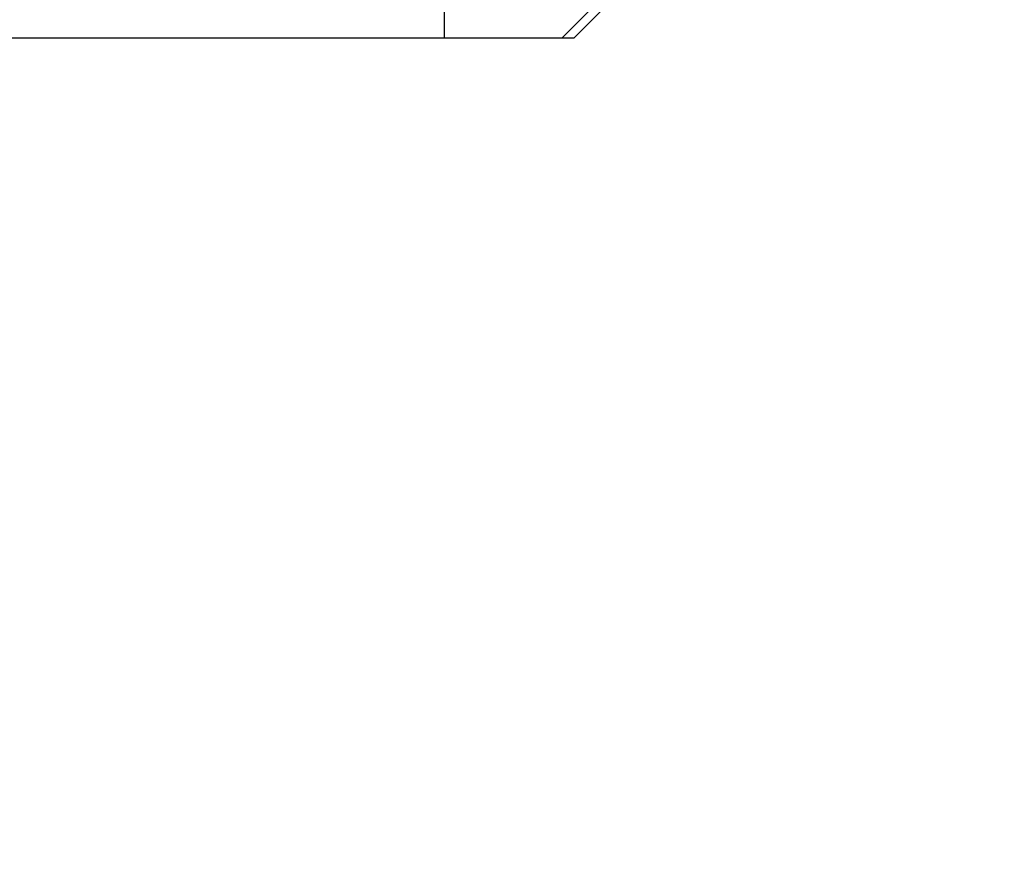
# Model space of a CAD drawing. Header units: millimetres. Extents: x 0 to 776, y 0 to 509.
# Tile 23 of 100: x 268 to 315, y 120 to 160. Entities that reach past the tile are written whole.
import ezdxf

# ---------------------------------------------------------------- set-up
doc = ezdxf.new("R2010")
doc.units = ezdxf.units.MM
doc.layers.add('DM', color=4, linetype='Continuous')
doc.layers.add('SLD-0', color=179, linetype='Continuous')
doc.styles.add('SLDTEXTSTYLE0', font='ROMANS', dxfattribs={"width": 0.84})
doc.styles.add('SLDTEXTSTYLE1', font='ROMANS', dxfattribs={"width": 0.97})
doc.dimstyles.new('SLDDIMSTYLE3', dxfattribs={"dimtxt": 3, "dimasz": 3.302, "dimexe": 0, "dimexo": 0.0625, "dimgap": 0.75, "dimtad": 1, "dimrnd": 1e-09, "dimzin": 4, "dimdsep": 46, "dimtxsty": 'SLDTEXTSTYLE0', "dimblk1": 'NONE', "dimblk2": 'NONE', "dimsah": 1, "dimcen": 0, "dimadec": 0, "dimazin": 1, "dimtfac": 1, "dimtmove": 0, "dimatfit": 3, "dimldrblk": 'NONE', "dimfxl": 1, "dimfrac": 2, "dimtolj": 1, "dimtzin": 12, "dimarcsym": 0})

# ---------------------------------------------------------------- blocks, each defined once
blk = doc.blocks.new('_D_11')
at = {"layer": 'DM', "color": 7}
for p, q in [((304.146, 252.341), (304.146, 262.341)), ((299.146, 257.341), (309.146, 257.341)), ((313.707, 244.121), (308.102, 251.872)), ((330.337, 244.121), (313.707, 244.121))]:
    blk.add_line(p, q, dxfattribs=at)
blk.add_arc((304.146, 257.341), 4.25, 299.1309, 305.9889, dxfattribs=at)
blk.add_solid([(308.44, 252.116), (307.764, 251.627), (306.637, 253.897)], dxfattribs=at)
at = {"layer": 'DM', "color": 7, "char_height": 3, "attachment_point": 1, "style": 'SLDTEXTSTYLE1'}
for s, insert in [('2-', (313.514, 248.441)), ('%%c', (319.197, 248.441)), ('8.50', (323.314, 248.441))]:
    blk.add_mtext(s, dxfattribs=dict(at, insert=insert))
blk = doc.blocks.new('_None')
blk = doc.blocks.new('_D_21')
at = {"layer": 'DM', "color": 7}
for p, q in [((594.08, 192.373), (610.623, 192.373)), ((610.623, 192.373), (618.441, 188.565)), ((623.836, 180.938), (623.836, 190.938)), ((618.836, 185.938), (628.836, 185.938))]:
    blk.add_line(p, q, dxfattribs=at)
blk.add_solid([(618.259, 188.191), (618.624, 188.94), (620.689, 187.471)], dxfattribs=at)
at = {"layer": 'DM', "color": 7, "char_height": 3, "attachment_point": 1, "style": 'SLDTEXTSTYLE1'}
for s, insert in [('4-', (592.843, 196.693)), ('%%c', (598.526, 196.693)), ('7.00', (602.643, 196.693))]:
    blk.add_mtext(s, dxfattribs=dict(at, insert=insert))

msp = doc.modelspace()

# ---------------------------------------------------------------- linework, layer by layer
at = {"layer": 'SLD-0', "color": 7, "linetype": 'Continuous'}
for p, q in [((288.34, 159.581), (288.34, 351.581)), ((295.765, 161.308), (294.039, 159.581)), ((296.353, 161.308), (294.626, 159.582)), ((165.261, 159.581), (294.626, 159.581))]:
    msp.add_line(p, q, dxfattribs=at)

# ---------------------------------------------------------------- dimensions: what is measured, and where the dimension line sits
at = {"layer": 'DM', "color": 7}
for p1, text, picture, middle in [((6.489, 5.49), '2-<>', '_D_11', (313.707, 244.121)), ((6.708, 1.999), '4-<>', '_D_21', (610.623, 192.373))]:
    dim = msp.add_diameter_dim_2p(p1=p1, p2=(0, 0), text=text, dimstyle='SLDDIMSTYLE3', dxfattribs=at)
    dim.commit()
    dim.dimension.update_dxf_attribs({"geometry": picture, "text_midpoint": middle, "dimtype": 163})

doc.saveas('drawing.dxf')
